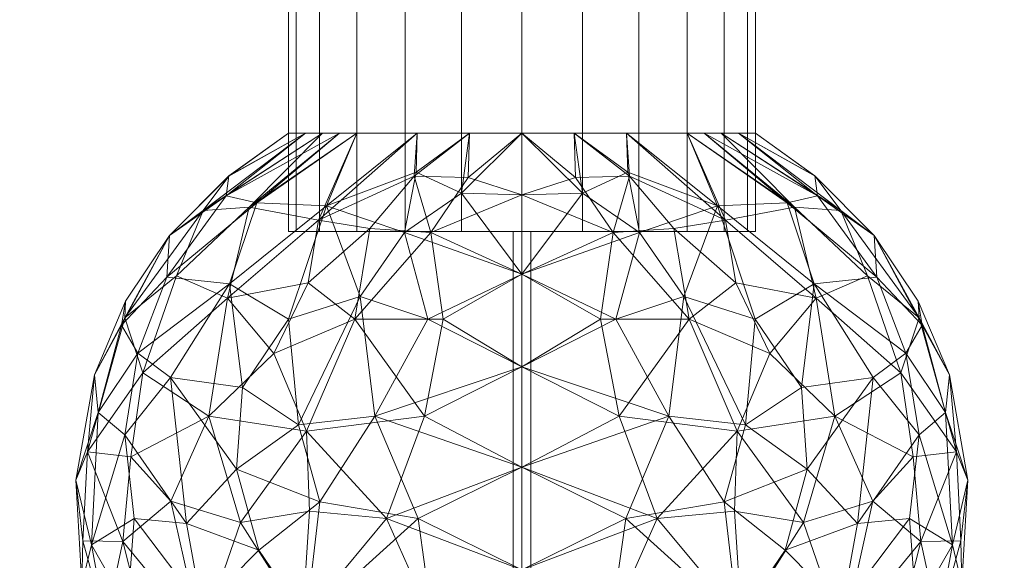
# Model space of a CAD drawing. Header units: inches. Extents: x 15 to 638, y -384 to 556.
# Tile 232 of 256: x 576.92 to 579.03, y 73.97 to 75.13. Entities that reach past the tile are written whole.
import ezdxf

# ---------------------------------------------------------------- set-up
doc = ezdxf.new("R2010")
doc.units = ezdxf.units.IN
doc.header["$MEASUREMENT"] = 0
for name, color, linetype, lineweight in [('A-CLNG', 13, 'Continuous', 9), ('A-DOOR', 31, 'Continuous', 9), ('A-FLOR', 192, 'Continuous', 9), ('A-ROOF', 132, 'Continuous', 9), ('A-WALL', 90, 'Continuous', 9)]:
    doc.layers.add(name, color=color, linetype=linetype, lineweight=lineweight)

# ---------------------------------------------------------------- blocks, each defined once
blk = doc.blocks.new('Planitar - Single Door - 2_6-5512266-_3D_')
at = {"layer": 'A-DOOR'}
mesh = blk.add_polyface(dxfattribs=at)
corners = [(-12.5, -0.5, 39.5), (-12.6294, -0.5, 39.517), (-12.75, -0.5, 39.567), (-12.8536, -0.5, 39.6464), (-12.933, -0.5, 39.75), (-12.983, -0.5, 39.8706), (-13, -0.5, 40), (-12.983, -0.5, 40.1294), (-12.933, -0.5, 40.25), (-12.8536, -0.5, 40.3536), (-12.75, -0.5, 40.433), (-12.6294, -0.5, 40.483), (-12.5, -0.5, 40.5), (-12.5, 0, 40.5), (-12.6294, 0, 40.483), (-12.75, 0, 40.433), (-12.8536, 0, 40.3536), (-12.933, 0, 40.25), (-12.983, 0, 40.1294), (-13, 0, 40), (-12.983, 0, 39.8706), (-12.933, 0, 39.75), (-12.8536, 0, 39.6464), (-12.75, 0, 39.567), (-12.6294, 0, 39.517), (-12.5, 0, 39.5)]
mesh.append_faces([[corners[k] for k in face] for face in [(13, 14, 11, 12), (0, 1, 24, 25)]], dxfattribs={"vtx1": -1})
mesh.append_faces([[corners[k] for k in face] for face in [(14, 15, 10, 11), (16, 17, 8, 9), (15, 16, 9, 10), (17, 18, 7, 8), (6, 7, 18, 19), (19, 20, 5, 6), (20, 21, 4, 5), (22, 23, 2, 3), (21, 22, 3, 4), (23, 24, 1, 2)]], dxfattribs={"vtx1": -1, "vtx3": -1})
mesh = blk.add_polyface(dxfattribs=at)
corners = [(-12.5, -0.5, 40.5), (-12.3706, -0.5, 40.483), (-12.25, -0.5, 40.433), (-12.1464, -0.5, 40.3536), (-12.067, -0.5, 40.25), (-12.017, -0.5, 40.1294), (-12, -0.5, 40), (-12.017, -0.5, 39.8706), (-12.067, -0.5, 39.75), (-12.1464, -0.5, 39.6464), (-12.25, -0.5, 39.567), (-12.3706, -0.5, 39.517), (-12.5, -0.5, 39.5), (-12.5, 0, 39.5), (-12.3706, 0, 39.517), (-12.25, 0, 39.567), (-12.1464, 0, 39.6464), (-12.067, 0, 39.75), (-12.017, 0, 39.8706), (-12, 0, 40), (-12.017, 0, 40.1294), (-12.067, 0, 40.25), (-12.1464, 0, 40.3536), (-12.25, 0, 40.433), (-12.3706, 0, 40.483), (-12.5, 0, 40.5)]
mesh.append_faces([[corners[k] for k in face] for face in [(1, 24, 25, 0)]], dxfattribs={"vtx0": -1})
mesh.append_faces([[corners[k] for k in face] for face in [(13, 14, 11, 12)]], dxfattribs={"vtx1": -1})
mesh.append_faces([[corners[k] for k in face] for face in [(14, 15, 10, 11), (16, 17, 8, 9), (15, 16, 9, 10), (17, 18, 7, 8), (6, 7, 18, 19), (19, 20, 5, 6), (20, 21, 4, 5), (21, 22, 3, 4), (1, 2, 23, 24), (2, 3, 22, 23)]], dxfattribs={"vtx1": -1, "vtx3": -1})
mesh = blk.add_polyface(dxfattribs=at)
corners = [(-13.0836, -0.4478, 39.61), (-12.9268, -0.2896, 39.8232), (-12.8902, -0.2896, 39.7348), (-13.3502, -0.6848, 39.8309), (-13.2541, -0.5085, 40.0451), (-13.1825, -0.4552, 39.8079), (-12.9185, -0.445, 40.5601), (-13.0678, -0.4385, 40.3971), (-13.1258, -0.6122, 40.5417), (-13.0984, -0.834, 40.7033), (-13.252, -0.8127, 40.525), (-13.2398, -0.5952, 39.6529), (-13.1301, -0.6424, 39.437), (-13.3112, -0.8028, 39.5788), (-13.133, -0.4238, 40.2428), (-12.8902, -0.2896, 40.2652), (-12.9634, -0.2896, 40.0884), (-13.1271, -0.3807, 40.0618), (-13.3219, -0.7602, 40.3646), (-13.26, -0.5977, 40.3045), (-12.9356, -0.4758, 39.417), (-13.3483, -0.6489, 40.0188), (-13.357, -0.7006, 40.1728), (-13.4152, -0.807, 40.0134), (-13.1275, -0.3815, 39.9329), (-12.9634, -0.2896, 39.9116), (-12.9995, -0.6877, 40.7101), (-12.9578, -0.6096, 39.3124), (-13.0308, -0.7613, 39.2738), (-13, -0.2896, 40), (-12.9268, -0.2896, 40.1768)]
mesh.append_faces([[corners[k] for k in face] for face in [(3, 4, 5), (6, 7, 8), (1, 0, 5), (9, 8, 10), (11, 12, 13), (14, 7, 15), (16, 17, 14), (18, 8, 19), (3, 5, 11), (12, 0, 20), (0, 11, 5), (21, 22, 4), (22, 21, 23), (24, 25, 5), (14, 19, 7), (4, 17, 24), (4, 22, 19), (4, 3, 21), (3, 23, 21), (8, 9, 26), (12, 11, 0), (3, 11, 13), (27, 12, 20), (12, 27, 28), (4, 19, 14), (24, 17, 29), (14, 17, 4), (4, 24, 5), (6, 8, 26), (19, 8, 7), (8, 18, 10), (18, 19, 22)]], dxfattribs={"vtx0": -1, "vtx1": -1, "vtx2": -1})
mesh.append_faces([[corners[k] for k in face] for face in [(0, 1, 2), (14, 15, 30), (14, 30, 16), (24, 29, 25)]], dxfattribs={"vtx0": -1, "vtx2": -1})
mesh.append_faces([[corners[k] for k in face] for face in [(16, 29, 17), (25, 1, 5)]], dxfattribs={"vtx1": -1, "vtx2": -1})
mesh = blk.add_polyface(dxfattribs=at)
corners = [(-12.6953, -0.5023, 39.2755), (-12.5, -0.4215, 39.3244), (-12.5, -0.5914, 39.1852), (-12.6686, -0.6877, 39.1483), (-12.5, -0.7896, 39.0904), (-12.7305, -0.3819, 39.412), (-12.7242, -0.2896, 39.5929), (-12.6121, -0.2896, 39.5464), (-12.9356, -0.4758, 39.417), (-12.8536, -0.2896, 39.6464), (-12.5, -0.5914, 40.8148), (-12.7014, -0.6877, 40.8445), (-12.5, -0.7896, 40.9096), (-12.5, -0.4215, 40.6756), (-12.6295, -0.4177, 40.659), (-12.7265, -0.3729, 40.5778), (-12.9185, -0.445, 40.5601), (-12.7515, -0.5023, 40.7069), (-12.6148, -0.3843, 39.3761), (-12.8466, -0.6393, 40.7688), (-12.8146, -0.8957, 40.8843), (-12.5, -0.2896, 40.5), (-12.6121, -0.2896, 40.4536), (-12.7242, -0.2896, 40.4071), (-12.8536, -0.2896, 40.3536), (-13.0836, -0.4478, 39.61), (-12.8255, -0.4939, 39.3317), (-12.9995, -0.6877, 40.7101), (-13.0678, -0.4385, 40.3971), (-12.5, -0.2896, 39.5), (-12.8902, -0.2896, 40.2652), (-12.8578, -0.6877, 39.209), (-13.0308, -0.7613, 39.2738), (-12.9578, -0.6096, 39.3124), (-12.9785, -0.9138, 40.8116), (-12.8902, -0.2896, 39.7348)]
mesh.append_faces([[corners[k] for k in face] for face in [(4, 3, 2), (6, 8, 9), (10, 11, 12), (13, 14, 10), (23, 15, 22), (1, 18, 29), (29, 18, 7)]], dxfattribs={"vtx0": -1, "vtx1": -1})
mesh.append_faces([[corners[k] for k in face] for face in [(2, 3, 0), (15, 16, 17), (0, 5, 18), (11, 19, 20), (15, 14, 22), (25, 9, 8), (8, 5, 26), (5, 8, 6), (10, 17, 11), (19, 11, 17), (19, 16, 27), (16, 24, 28), (0, 3, 31), (32, 33, 31), (18, 5, 7), (5, 0, 26), (0, 18, 1), (0, 31, 26), (33, 26, 31), (16, 15, 23), (14, 15, 17), (10, 14, 17), (16, 19, 17), (19, 27, 34), (26, 33, 8)]], dxfattribs={"vtx0": -1, "vtx1": -1, "vtx2": -1})
mesh.append_faces([[corners[k] for k in face] for face in [(0, 1, 2), (5, 6, 7), (16, 23, 24), (28, 24, 30), (14, 13, 21)]], dxfattribs={"vtx0": -1, "vtx2": -1})
mesh.append_faces([[corners[k] for k in face] for face in [(21, 22, 14), (35, 9, 25)]], dxfattribs={"vtx1": -1, "vtx2": -1})
mesh = blk.add_polyface(dxfattribs=at)
corners = [(-12.5, -0.5, 40.5), (-12.8536, -0.5, 40.3536), (-13, -0.5, 40), (-12.8536, -0.5, 39.6464), (-12.5, -0.5, 39.5), (-12.5, -0.2896, 39.5), (-12.8536, -0.2896, 39.6464), (-13, -0.2896, 40), (-12.8536, -0.2896, 40.3536), (-12.5, -0.2896, 40.5)]
mesh.append_faces([[corners[k] for k in face] for face in [(6, 3, 4, 5), (1, 8, 9, 0)]], dxfattribs={"vtx0": -1})
mesh.append_faces([[corners[k] for k in face] for face in [(3, 6, 7, 2), (8, 1, 2, 7)]], dxfattribs={"vtx0": -1, "vtx2": -1})
mesh = blk.add_polyface(dxfattribs=at)
corners = [(-12.5, -0.5, 39.5), (-12.1464, -0.5, 39.6464), (-12, -0.5, 40), (-12.1464, -0.5, 40.3536), (-12.5, -0.5, 40.5), (-12.5, -0.2896, 40.5), (-12.1464, -0.2896, 40.3536), (-12, -0.2896, 40), (-12.1464, -0.2896, 39.6464), (-12.5, -0.2896, 39.5)]
mesh.append_faces([[corners[k] for k in face] for face in [(6, 3, 4, 5), (1, 8, 9, 0)]], dxfattribs={"vtx0": -1})
mesh.append_faces([[corners[k] for k in face] for face in [(3, 6, 7, 2), (8, 1, 2, 7)]], dxfattribs={"vtx0": -1, "vtx2": -1})
mesh = blk.add_polyface(dxfattribs=at)
corners = [(-12.3047, -0.5023, 40.7245), (-12.5, -0.4215, 40.6756), (-12.5, -0.5914, 40.8148), (-12.3314, -0.6877, 40.8517), (-12.5, -0.7896, 40.9096), (-12.2695, -0.3819, 40.588), (-12.2758, -0.2896, 40.4071), (-12.3879, -0.2896, 40.4536), (-12.0644, -0.4758, 40.583), (-12.1464, -0.2896, 40.3536), (-12.5, -0.5914, 39.1852), (-12.2986, -0.6877, 39.1555), (-12.5, -0.7896, 39.0904), (-12.5, -0.4215, 39.3244), (-12.3705, -0.4177, 39.341), (-12.2735, -0.3729, 39.4222), (-12.0815, -0.445, 39.4399), (-12.2485, -0.5023, 39.2931), (-12.3852, -0.3843, 40.6239), (-12.1534, -0.6393, 39.2312), (-12.1854, -0.8957, 39.1157), (-12.5, -0.2896, 39.5), (-12.3879, -0.2896, 39.5464), (-12.2758, -0.2896, 39.5929), (-12.1464, -0.2896, 39.6464), (-12.1745, -0.4939, 40.6683), (-12.0005, -0.6877, 39.2899), (-11.9322, -0.4385, 39.6029), (-12.5, -0.2896, 40.5), (-12.1098, -0.2896, 39.7348), (-12.1422, -0.6877, 40.791), (-11.9692, -0.7613, 40.7262), (-12.0422, -0.6096, 40.6876), (-12.0215, -0.9138, 39.1884), (-12.1098, -0.2896, 40.2652), (-11.9164, -0.4478, 40.39)]
mesh.append_faces([[corners[k] for k in face] for face in [(4, 3, 2), (6, 8, 9), (10, 11, 12), (13, 14, 10), (23, 15, 22), (1, 18, 28), (28, 18, 7)]], dxfattribs={"vtx0": -1, "vtx1": -1})
mesh.append_faces([[corners[k] for k in face] for face in [(2, 3, 0), (15, 16, 17), (0, 5, 18), (11, 19, 20), (15, 14, 22), (8, 5, 25), (5, 8, 6), (10, 17, 11), (19, 11, 17), (19, 16, 26), (16, 24, 27), (0, 3, 30), (31, 32, 30), (18, 5, 7), (5, 0, 25), (0, 18, 1), (0, 30, 25), (32, 25, 30), (16, 15, 23), (14, 15, 17), (10, 14, 17), (16, 19, 17), (19, 26, 33), (25, 32, 8)]], dxfattribs={"vtx0": -1, "vtx1": -1, "vtx2": -1})
mesh.append_faces([[corners[k] for k in face] for face in [(0, 1, 2), (5, 6, 7), (16, 23, 24), (27, 24, 29), (14, 13, 21)]], dxfattribs={"vtx0": -1, "vtx2": -1})
mesh.append_faces([[corners[k] for k in face] for face in [(21, 22, 14), (34, 9, 35)]], dxfattribs={"vtx1": -1, "vtx2": -1})
mesh = blk.add_polyface(dxfattribs=at)
corners = [(-11.9164, -0.4478, 40.39), (-12.0732, -0.2896, 40.1768), (-12.1098, -0.2896, 40.2652), (-11.6498, -0.6848, 40.1691), (-11.7459, -0.5085, 39.9549), (-11.8175, -0.4552, 40.1921), (-12.0815, -0.445, 39.4399), (-11.9322, -0.4385, 39.6029), (-11.8742, -0.6122, 39.4583), (-11.9016, -0.834, 39.2967), (-11.748, -0.8127, 39.475), (-12.1464, -0.2896, 40.3536), (-12.0644, -0.4758, 40.583), (-11.7602, -0.5952, 40.3471), (-11.8699, -0.6424, 40.563), (-11.6888, -0.8028, 40.4212), (-11.867, -0.4238, 39.7572), (-12.1098, -0.2896, 39.7348), (-12.0366, -0.2896, 39.9116), (-11.8729, -0.3807, 39.9382), (-11.6781, -0.7602, 39.6354), (-11.74, -0.5977, 39.6955), (-11.6517, -0.6489, 39.9812), (-11.643, -0.7006, 39.8272), (-11.5848, -0.807, 39.9866), (-11.8725, -0.3815, 40.0671), (-12.0366, -0.2896, 40.0884), (-12.0005, -0.6877, 39.2899), (-12.0422, -0.6096, 40.6876), (-11.9692, -0.7613, 40.7262), (-12, -0.2896, 40), (-12.0732, -0.2896, 39.8232)]
mesh.append_faces([[corners[k] for k in face] for face in [(3, 4, 5), (6, 7, 8), (1, 0, 5), (9, 8, 10), (0, 11, 12), (13, 14, 15), (16, 7, 17), (18, 19, 16), (20, 8, 21), (3, 5, 13), (14, 0, 12), (0, 13, 5), (22, 23, 4), (23, 22, 24), (25, 26, 5), (16, 21, 7), (4, 19, 25), (4, 23, 21), (4, 3, 22), (3, 24, 22), (8, 9, 27), (14, 13, 0), (3, 13, 15), (28, 14, 12), (14, 28, 29), (4, 21, 16), (25, 19, 30), (16, 19, 4), (4, 25, 5), (6, 8, 27), (21, 8, 7), (10, 8, 20), (23, 20, 21)]], dxfattribs={"vtx0": -1, "vtx1": -1, "vtx2": -1})
mesh.append_faces([[corners[k] for k in face] for face in [(0, 1, 2), (16, 17, 31), (16, 31, 18), (25, 30, 26)]], dxfattribs={"vtx0": -1, "vtx2": -1})
mesh.append_faces([[corners[k] for k in face] for face in [(18, 30, 19), (26, 1, 5)]], dxfattribs={"vtx1": -1, "vtx2": -1})
mesh = blk.add_polyface(dxfattribs=at)
corners = [(-12.5, -0.5, 40.5), (-12.1464, -0.5, 40.3536), (-12, -0.5, 40), (-12.1464, -0.5, 39.6464), (-12.5, -0.5, 39.5), (-12.8536, -0.5, 39.6464), (-13, -0.5, 40), (-12.8536, -0.5, 40.3536), (-12.5, -0.5, 39.981), (-12.481, -0.5, 40), (-12.5, -0.5, 40.019), (-12.519, -0.5, 40)]
mesh.append_faces([[corners[k] for k in face] for face in [(1, 10, 0)]], dxfattribs={"vtx0": -1, "vtx1": -1})
mesh.append_faces([[corners[k] for k in face] for face in [(3, 8, 9, 2), (11, 6, 7)]], dxfattribs={"vtx0": -1, "vtx2": -1})
mesh.append_faces([[corners[k] for k in face] for face in [(4, 5, 8, 3)]], dxfattribs={"vtx1": -1, "vtx2": -1})
mesh.append_faces([[corners[k] for k in face] for face in [(11, 8, 5, 6), (10, 11, 7, 0), (9, 10, 1, 2)]], dxfattribs={"vtx1": -1, "vtx3": -1})
mesh = blk.add_polyface(dxfattribs=at)
corners = [(-12.5, -0.5, 40.5), (-12.6294, -0.5, 40.483), (-12.75, -0.5, 40.433), (-12.8536, -0.5, 40.3536), (-12.933, -0.5, 40.25), (-12.983, -0.5, 40.1294), (-13, -0.5, 40), (-12.983, -0.5, 39.8706), (-12.933, -0.5, 39.75), (-12.8536, -0.5, 39.6464), (-12.75, -0.5, 39.567), (-12.6294, -0.5, 39.517), (-12.5, -0.5, 39.5), (-12.3706, -0.5, 39.517), (-12.25, -0.5, 39.567), (-12.1464, -0.5, 39.6464), (-12.067, -0.5, 39.75), (-12.017, -0.5, 39.8706), (-12, -0.5, 40), (-12.017, -0.5, 40.1294), (-12.067, -0.5, 40.25), (-12.1464, -0.5, 40.3536), (-12.25, -0.5, 40.433), (-12.3706, -0.5, 40.483)]
mesh.append_faces([[corners[k] for k in face] for face in [(10, 7, 8, 9), (0, 22, 23)]], dxfattribs={"vtx0": -1})
mesh.append_faces([[corners[k] for k in face] for face in [(3, 7, 10, 0), (12, 17, 22, 0)]], dxfattribs={"vtx0": -1, "vtx1": -1, "vtx2": -1, "vtx3": -1})
mesh.append_faces([[corners[k] for k in face] for face in [(3, 6, 7)]], dxfattribs={"vtx0": -1, "vtx2": -1})
mesh.append_faces([[corners[k] for k in face] for face in [(12, 15, 16, 17)]], dxfattribs={"vtx0": -1, "vtx3": -1})
mesh.append_faces([[corners[k] for k in face] for face in [(4, 5, 6, 3), (1, 2, 3, 0), (13, 14, 15, 12), (20, 21, 22, 19)]], dxfattribs={"vtx2": -1})
mesh.append_faces([[corners[k] for k in face] for face in [(10, 11, 12, 0), (17, 18, 19, 22)]], dxfattribs={"vtx2": -1, "vtx3": -1})
mesh = blk.add_polyface(dxfattribs=at)
corners = [(-12.5, -2, 40.019), (-12.519, -2, 40), (-12.5, -2, 39.981), (-12.5, -0.5, 39.981), (-12.519, -0.5, 40), (-12.5, -0.5, 40.019)]
mesh.append_faces([[corners[k] for k in face] for face in [(2, 3, 4, 1)]], dxfattribs={"vtx2": -1})
mesh.append_faces([[corners[k] for k in face] for face in [(4, 5, 0, 1)]], dxfattribs={"vtx3": -1})
mesh = blk.add_polyface(dxfattribs=at)
corners = [(-12.5, -2, 39.981), (-12.481, -2, 40), (-12.5, -2, 40.019), (-12.5, -0.5, 40.019), (-12.481, -0.5, 40), (-12.5, -0.5, 39.981)]
mesh.append_faces([[corners[k] for k in face] for face in [(2, 3, 4, 1)]], dxfattribs={"vtx2": -1})
mesh.append_faces([[corners[k] for k in face] for face in [(4, 5, 0, 1)]], dxfattribs={"vtx3": -1})
mesh = blk.add_polyface(dxfattribs=at)
corners = [(-13.1701, -0.8957, 39.3428), (-13.1027, -1.1229, 39.2564), (-13.2516, -1.0774, 39.406), (-13.252, -0.8127, 40.525), (-13.3502, -0.9353, 40.4148), (-13.2183, -1.125, 40.6325), (-13.4152, -0.807, 40.0134), (-13.4301, -0.9717, 39.8009), (-13.4548, -1.0327, 40.0587), (-13.1854, -1.3055, 40.6296), (-13.33, -1.1146, 40.4773), (-13.3042, -1.3604, 39.5633), (-13.354, -1.1636, 39.5737), (-13.1868, -1.3671, 39.3985), (-13.3444, -1.3065, 40.3908), (-13.4418, -1.255, 40.0075), (-13.3916, -1.3374, 39.7647), (-13.364, -1.4866, 39.9679), (-13.3112, -0.8028, 39.5788), (-13.3502, -0.6848, 39.8309), (-13.3219, -0.7602, 40.3646), (-13.4071, -0.8878, 40.2345), (-13.378, -1.4069, 40.1932), (-13.4217, -1.1707, 40.2454), (-13.1301, -0.6424, 39.437), (-13.3373, -0.9821, 39.5461), (-13.4397, -1.1622, 39.8323), (-13.357, -0.7006, 40.1728), (-13.2671, -1.5016, 40.3824), (-13.1107, -1.0085, 40.7341)]
mesh.append_faces([[corners[k] for k in face] for face in [(0, 1, 2), (3, 4, 5), (6, 7, 8), (9, 5, 10), (11, 12, 13), (10, 5, 4), (9, 10, 14), (15, 16, 17), (18, 7, 19), (2, 13, 12), (20, 21, 4), (22, 23, 15), (24, 0, 18), (25, 0, 2), (18, 25, 7), (26, 12, 16), (8, 15, 23), (23, 14, 10), (26, 16, 15), (11, 16, 12), (4, 23, 10), (8, 23, 21), (6, 8, 21), (26, 8, 7), (6, 21, 27), (7, 6, 19), (20, 27, 21), (22, 14, 23), (9, 14, 28), (13, 2, 1), (25, 2, 12), (7, 25, 12), (0, 25, 18), (3, 5, 29), (20, 4, 3), (23, 4, 21), (8, 26, 15), (12, 26, 7)]], dxfattribs={"vtx0": -1, "vtx1": -1, "vtx2": -1})
mesh = blk.add_polyface(dxfattribs=at)
corners = [(-12.7896, -1.1146, 39.0874), (-12.7085, -0.8957, 39.0849), (-12.5, -1.0046, 39.0454), (-12.9785, -0.9138, 40.8116), (-13.1107, -1.0085, 40.7341), (-12.9328, -1.0787, 40.8547), (-12.5, -1.0046, 40.9546), (-12.8146, -0.8957, 40.8843), (-12.7222, -1.1146, 40.9313), (-12.5, -1.2241, 39.0529), (-12.5, -1.4355, 39.1123), (-12.693, -1.3316, 39.0966), (-12.9608, -0.9277, 39.1754), (-12.8578, -0.6877, 39.209), (-12.5, -0.7896, 40.9096), (-12.6921, -1.3316, 40.9036), (-12.5, -1.2241, 40.9471), (-12.5, -1.4355, 40.8877), (-12.7014, -0.6877, 40.8445), (-13.1701, -0.8957, 39.3428), (-13.1027, -1.1229, 39.2564), (-12.9548, -1.0989, 39.157), (-12.5, -0.7896, 39.0904), (-13.0308, -0.7613, 39.2738), (-12.9698, -1.3316, 39.2046), (-12.6686, -0.6877, 39.1483), (-12.9621, -1.3316, 40.7999), (-13.0634, -1.1819, 40.7683), (-13.1868, -1.3671, 39.3985), (-13.0984, -0.834, 40.7033), (-13.2183, -1.125, 40.6325), (-13.1854, -1.3055, 40.6296), (-12.8466, -0.6393, 40.7688), (-12.9995, -0.6877, 40.7101), (-13.252, -0.8127, 40.525), (-13.1301, -0.6424, 39.437)]
mesh.append_faces([[corners[k] for k in face] for face in [(14, 7, 6), (16, 15, 17), (6, 8, 16), (2, 1, 22)]], dxfattribs={"vtx0": -1, "vtx1": -1})
mesh.append_faces([[corners[k] for k in face] for face in [(0, 1, 2), (3, 4, 5), (6, 7, 8), (1, 12, 13), (8, 15, 16), (7, 14, 18), (19, 12, 20), (20, 12, 21), (23, 13, 12), (11, 24, 0), (7, 3, 5), (12, 1, 0), (25, 1, 13), (21, 24, 20), (12, 19, 23), (7, 5, 8), (0, 9, 11), (26, 15, 8), (27, 26, 5), (1, 25, 22), (24, 28, 20), (29, 4, 3), (27, 5, 4), (26, 8, 5), (30, 27, 4), (31, 26, 27), (32, 3, 7), (29, 3, 33), (34, 4, 29), (19, 35, 23), (27, 30, 31), (12, 0, 21), (24, 21, 0)]], dxfattribs={"vtx0": -1, "vtx1": -1, "vtx2": -1})
mesh.append_faces([[corners[k] for k in face] for face in [(0, 2, 9)]], dxfattribs={"vtx0": -1, "vtx2": -1})
mesh.append_faces([[corners[k] for k in face] for face in [(9, 10, 11)]], dxfattribs={"vtx1": -1, "vtx2": -1})
mesh = blk.add_polyface(dxfattribs=at)
corners = [(-12.2104, -1.1146, 40.9126), (-12.2915, -0.8957, 40.9151), (-12.5, -1.0046, 40.9546), (-12.0215, -0.9138, 39.1884), (-11.8893, -1.0085, 39.2659), (-12.0672, -1.0787, 39.1453), (-12.5, -1.0046, 39.0454), (-12.1854, -0.8957, 39.1157), (-12.2778, -1.1146, 39.0687), (-12.5, -1.2241, 40.9471), (-12.5, -1.4355, 40.8877), (-12.307, -1.3316, 40.9034), (-12.0392, -0.9277, 40.8246), (-12.1422, -0.6877, 40.791), (-12.5, -0.7896, 39.0904), (-12.3079, -1.3316, 39.0964), (-12.5, -1.2241, 39.0529), (-12.5, -1.4355, 39.1123), (-12.2986, -0.6877, 39.1555), (-11.8299, -0.8957, 40.6572), (-11.8973, -1.1229, 40.7436), (-12.0452, -1.0989, 40.843), (-12.5, -0.7896, 40.9096), (-11.9692, -0.7613, 40.7262), (-12.0302, -1.3316, 40.7954), (-12.3314, -0.6877, 40.8517), (-12.0379, -1.3316, 39.2001), (-11.9366, -1.1819, 39.2317), (-11.8132, -1.3671, 40.6015), (-11.9016, -0.834, 39.2967), (-11.7817, -1.125, 39.3675), (-11.8146, -1.3055, 39.3704), (-12.1534, -0.6393, 39.2312), (-12.0005, -0.6877, 39.2899), (-11.748, -0.8127, 39.475), (-11.8699, -0.6424, 40.563)]
mesh.append_faces([[corners[k] for k in face] for face in [(14, 7, 6), (16, 15, 17), (6, 8, 16), (2, 1, 22)]], dxfattribs={"vtx0": -1, "vtx1": -1})
mesh.append_faces([[corners[k] for k in face] for face in [(0, 1, 2), (3, 4, 5), (6, 7, 8), (1, 12, 13), (8, 15, 16), (7, 14, 18), (19, 12, 20), (20, 12, 21), (23, 13, 12), (11, 24, 0), (7, 3, 5), (12, 1, 0), (25, 1, 13), (21, 24, 20), (12, 19, 23), (7, 5, 8), (0, 9, 11), (26, 15, 8), (27, 26, 5), (1, 25, 22), (24, 28, 20), (29, 4, 3), (27, 5, 4), (26, 8, 5), (30, 27, 4), (31, 26, 27), (32, 3, 7), (29, 3, 33), (34, 4, 29), (19, 35, 23), (12, 0, 21), (24, 21, 0)]], dxfattribs={"vtx0": -1, "vtx1": -1, "vtx2": -1})
mesh.append_faces([[corners[k] for k in face] for face in [(0, 2, 9)]], dxfattribs={"vtx0": -1, "vtx2": -1})
mesh.append_faces([[corners[k] for k in face] for face in [(9, 10, 11)]], dxfattribs={"vtx1": -1, "vtx2": -1})
mesh = blk.add_polyface(dxfattribs=at)
corners = [(-11.8299, -0.8957, 40.6572), (-11.8973, -1.1229, 40.7436), (-11.7484, -1.0774, 40.594), (-11.748, -0.8127, 39.475), (-11.6498, -0.9353, 39.5852), (-11.7817, -1.125, 39.3675), (-11.5848, -0.807, 39.9866), (-11.5699, -0.9717, 40.1991), (-11.5452, -1.0327, 39.9413), (-11.8146, -1.3055, 39.3704), (-11.67, -1.1146, 39.5227), (-11.6958, -1.3604, 40.4367), (-11.646, -1.1636, 40.4263), (-11.8132, -1.3671, 40.6015), (-11.6556, -1.3065, 39.6092), (-11.5582, -1.255, 39.9925), (-11.6084, -1.3374, 40.2353), (-11.636, -1.4866, 40.0321), (-11.6888, -0.8028, 40.4212), (-11.6498, -0.6848, 40.1691), (-11.6781, -0.7602, 39.6354), (-11.622, -1.4069, 39.8068), (-11.5783, -1.1707, 39.7546), (-11.8699, -0.6424, 40.563), (-11.6627, -0.9821, 40.4539), (-11.5603, -1.1622, 40.1677), (-11.5929, -0.8878, 39.7655), (-11.643, -0.7006, 39.8272), (-11.7329, -1.5016, 39.6176), (-11.9366, -1.1819, 39.2317), (-11.8893, -1.0085, 39.2659)]
mesh.append_faces([[corners[k] for k in face] for face in [(0, 1, 2), (3, 4, 5), (6, 7, 8), (9, 5, 10), (11, 12, 13), (10, 5, 4), (9, 10, 14), (15, 16, 17), (18, 7, 19), (2, 13, 12), (3, 20, 4), (21, 22, 15), (23, 0, 18), (24, 0, 2), (18, 24, 7), (25, 12, 16), (8, 15, 22), (22, 14, 10), (25, 16, 15), (11, 16, 12), (4, 22, 10), (8, 22, 26), (6, 8, 26), (25, 8, 7), (6, 26, 27), (7, 6, 19), (20, 27, 26), (21, 14, 22), (9, 14, 28), (13, 2, 1), (24, 2, 12), (7, 24, 12), (0, 24, 18), (29, 5, 9), (3, 5, 30), (22, 4, 26), (26, 4, 20), (8, 25, 15), (12, 25, 7)]], dxfattribs={"vtx0": -1, "vtx1": -1, "vtx2": -1})

msp = doc.modelspace()

# ---------------------------------------------------------------- block references
at = {"layer": 'A-DOOR'}
msp.add_blockref('Planitar - Single Door - 2_6-5512266-_3D_', (590.5, 75.1786), dxfattribs=at)

# ---------------------------------------------------------------- meshes
at = {"layer": 'A-CLNG'}
mesh = msp.add_polyface(dxfattribs=at)
corners = [(610, 267.75, 104.0472), (397.75, 267.75, 104.0472), (397.75, 40.625, 104.0472), (456.8214, 40.625, 104.0472), (456.8214, 75.75, 104.0472), (610, 75.75, 104.0472), (406.5, 197, 104.0472), (406.5, 180.5, 104.0472), (398, 180.5, 104.0472), (398, 197, 104.0472)]
mesh.append_faces([[corners[k] for k in face] for face in [(9, 1, 8), (2, 8, 1)]], dxfattribs={"vtx0": -1, "vtx1": -1})
mesh.append_faces([[corners[k] for k in face] for face in [(7, 4, 0, 6)]], dxfattribs={"vtx0": -1, "vtx1": -1, "vtx2": -1})
mesh.append_faces([[corners[k] for k in face] for face in [(1, 9, 6, 0)]], dxfattribs={"vtx0": -1, "vtx2": -1})
mesh.append_faces([[corners[k] for k in face] for face in [(4, 7, 8, 2)]], dxfattribs={"vtx0": -1, "vtx2": -1, "vtx3": -1})
mesh.append_faces([[corners[k] for k in face] for face in [(4, 5, 0), (2, 3, 4)]], dxfattribs={"vtx2": -1})
mesh = msp.add_polyface(dxfattribs=at)
corners = [(610, 267.75, 102), (610, 75.75, 102), (456.8214, 75.75, 102), (456.8214, 40.625, 102), (397.75, 40.625, 102), (397.75, 267.75, 102), (432.75, 243.5, 102), (432.75, 197.5, 102), (454.75, 197.5, 102), (454.75, 243.5, 102), (480, 243.5, 102), (480, 197.5, 102), (502, 197.5, 102), (502, 243.5, 102), (527.375, 243.375, 102), (527.375, 197.375, 102), (549.375, 197.375, 102), (549.375, 243.375, 102), (432.5714, 172.5, 102), (432.5714, 126.5, 102), (454.5714, 126.5, 102), (454.5714, 172.5, 102), (479.992, 172.3833, 102), (479.992, 126.3833, 102), (501.992, 126.3833, 102), (501.992, 172.3833, 102), (527.3671, 172.5083, 102), (527.3671, 126.5083, 102), (549.367, 126.5083, 102), (549.367, 172.5083, 102), (527.1339, 79.4286, 102), (573.1339, 79.4286, 102), (573.1339, 101.4286, 102), (527.1339, 101.4286, 102), (433.0714, 79.4286, 102), (479.0714, 79.4286, 102), (479.0714, 101.4286, 102), (433.0714, 101.4286, 102), (406.5, 197, 102), (398, 197, 102), (398, 180.5, 102), (406.5, 180.5, 102)]
mesh.append_faces([[corners[k] for k in face] for face in [(5, 40, 4), (21, 22, 20), (32, 1, 31)]], dxfattribs={"vtx0": -1, "vtx1": -1})
mesh.append_faces([[corners[k] for k in face] for face in [(37, 40, 19), (23, 36, 20, 22), (35, 30, 2, 34), (22, 8, 11, 25)]], dxfattribs={"vtx0": -1, "vtx1": -1, "vtx2": -1})
mesh.append_faces([[corners[k] for k in face] for face in [(24, 27, 33, 36)]], dxfattribs={"vtx0": -1, "vtx1": -1, "vtx2": -1, "vtx3": -1})
mesh.append_faces([[corners[k] for k in face] for face in [(5, 39, 40), (7, 41, 38, 6), (19, 40, 41, 18), (37, 19, 20, 36), (30, 35, 36, 33), (36, 23, 24), (27, 24, 25, 26), (28, 32, 33, 27)]], dxfattribs={"vtx0": -1, "vtx2": -1})
mesh.append_faces([[corners[k] for k in face] for face in [(6, 38, 39, 5), (7, 21, 18, 41), (21, 7, 8, 22), (25, 11, 12, 26), (12, 14, 15, 26), (0, 17, 14, 13), (29, 0, 1, 32)]], dxfattribs={"vtx0": -1, "vtx2": -1, "vtx3": -1})
mesh.append_faces([[corners[k] for k in face] for face in [(3, 4, 34, 2), (12, 13, 14), (28, 29, 32)]], dxfattribs={"vtx1": -1, "vtx2": -1})
mesh.append_faces([[corners[k] for k in face] for face in [(9, 6, 5, 10), (37, 34, 4, 40), (16, 17, 0, 29)]], dxfattribs={"vtx1": -1, "vtx2": -1, "vtx3": -1})
mesh.append_faces([[corners[k] for k in face] for face in [(1, 2, 30, 31), (8, 9, 10, 11), (13, 10, 5, 0), (15, 16, 29, 26)]], dxfattribs={"vtx1": -1, "vtx3": -1})
at = {"layer": 'A-FLOR'}
mesh = msp.add_polyface(dxfattribs=at)
corners = [(34.9919, -40.32, -2), (35.9919, -40.32, -2), (35.9919, 270, -2), (33.9919, 270, -2), (33.9919, 351, -2), (31.9919, 351, -2), (31.9919, 443, -2), (171.25, 443, -2), (171.25, 444, -2), (478.25, 444, -2), (478.25, 445.5, -2), (612, 445.5, -2), (612, 273.5, -2), (610, 273.5, -2), (610, -38.57, -2), (614.75, -38.57, -2), (614.75, -307.5, -2), (528, -307.5, -2), (528, -314.25, -2), (184.75, -314.25, -2), (184.75, -279.55, -2), (109.75, -279.55, -2), (109.75, -229.75, -2), (132.5, -229.75, -2), (132.5, -176.25, -2), (34.9919, -176.25, -2)]
mesh.append_faces([[corners[k] for k in face] for face in [(14, 17, 24)]], dxfattribs={"vtx0": -1, "vtx1": -1, "vtx2": -1})
mesh.append_faces([[corners[k] for k in face] for face in [(20, 23, 24, 17)]], dxfattribs={"vtx0": -1, "vtx2": -1, "vtx3": -1})
mesh.append_faces([[corners[k] for k in face] for face in [(19, 20, 17, 18)]], dxfattribs={"vtx1": -1})
mesh.append_faces([[corners[k] for k in face] for face in [(1, 2, 14, 24), (13, 14, 2, 7)]], dxfattribs={"vtx1": -1, "vtx2": -1, "vtx3": -1})
mesh.append_faces([[corners[k] for k in face] for face in [(25, 0, 1, 24), (21, 22, 23, 20), (9, 10, 11)]], dxfattribs={"vtx2": -1})
mesh.append_faces([[corners[k] for k in face] for face in [(2, 3, 4, 7), (7, 8, 9, 13), (11, 12, 13, 9)]], dxfattribs={"vtx2": -1, "vtx3": -1})
mesh.append_faces([[corners[k] for k in face] for face in [(4, 5, 6, 7), (14, 15, 16, 17)]], dxfattribs={"vtx3": -1})
mesh = msp.add_polyface(dxfattribs=at)
corners = [(34.9919, -40.32), (34.9919, -176.25), (132.5, -176.25), (132.5, -229.75), (109.75, -229.75), (109.75, -279.55), (184.75, -279.55), (184.75, -314.25), (528, -314.25), (528, -307.5), (614.75, -307.5), (614.75, -38.57), (610, -38.57), (610, 273.5), (612, 273.5), (612, 445.5), (478.25, 445.5), (478.25, 444), (171.25, 444), (171.25, 443), (31.9919, 443), (31.9919, 351), (33.9919, 351), (33.9919, 270), (35.9919, 270), (35.9919, -40.32)]
mesh.append_faces([[corners[k] for k in face] for face in [(9, 6, 7, 8)]], dxfattribs={"vtx0": -1})
mesh.append_faces([[corners[k] for k in face] for face in [(3, 6, 2)]], dxfattribs={"vtx0": -1, "vtx1": -1})
mesh.append_faces([[corners[k] for k in face] for face in [(2, 6, 9, 12)]], dxfattribs={"vtx0": -1, "vtx1": -1, "vtx2": -1, "vtx3": -1})
mesh.append_faces([[corners[k] for k in face] for face in [(24, 12, 13, 19), (12, 24, 25, 2)]], dxfattribs={"vtx0": -1, "vtx2": -1, "vtx3": -1})
mesh.append_faces([[corners[k] for k in face] for face in [(16, 17, 15)]], dxfattribs={"vtx1": -1})
mesh.append_faces([[corners[k] for k in face] for face in [(10, 11, 12, 9), (20, 21, 22, 19)]], dxfattribs={"vtx2": -1})
mesh.append_faces([[corners[k] for k in face] for face in [(13, 14, 15, 17), (17, 18, 19, 13), (22, 23, 24, 19)]], dxfattribs={"vtx2": -1, "vtx3": -1})
mesh.append_faces([[corners[k] for k in face] for face in [(3, 4, 5, 6), (25, 0, 1, 2)]], dxfattribs={"vtx3": -1})
at = {"layer": 'A-ROOF'}
mesh = msp.add_polyface(dxfattribs=at)
corners = [(614, 445.5, 132), (614, -33.5, 132), (33.9919, -33.5, 132), (33.9919, 445.5, 132)]
mesh.append_faces([[corners[k] for k in face] for face in [(0, 1, 2, 3)]])
mesh = msp.add_polyface(dxfattribs=at)
corners = [(33.9919, 445.5, 143.5), (33.9919, -33.5, 143.5), (614, -33.5, 143.5), (614, 445.5, 143.5)]
mesh.append_faces([[corners[k] for k in face] for face in [(0, 1, 2, 3)]])
at = {"layer": 'A-WALL'}
mesh = msp.add_polyface(dxfattribs=at)
corners = [(610, 77.4286), (610, 72.9286), (605.5, 72.9286), (605.5, 77.4286), (461.3214, 72.9286), (461.3214, 77.4286), (575.5, 77.4286), (575.5, 72.9286)]
mesh.append_faces([[corners[k] for k in face] for face in [(1, 2, 3, 0), (6, 7, 4, 5)]])
mesh = msp.add_polyface(dxfattribs=at)
corners = [(610, 72.9286, 131.5), (610, 77.4286, 131.5), (461.3214, 77.4286, 131.5), (461.3214, 72.9286, 131.5)]
mesh.append_faces([[corners[k] for k in face] for face in [(0, 1, 2, 3)]])
mesh = msp.add_polyface(dxfattribs=at)
corners = [(605.5, 72.9286, 80), (575.5, 72.9286, 80), (575.5, 77.4286, 80), (605.5, 77.4286, 80)]
mesh.append_faces([[corners[k] for k in face] for face in [(0, 1, 2, 3)]])

doc.saveas('drawing.dxf')
